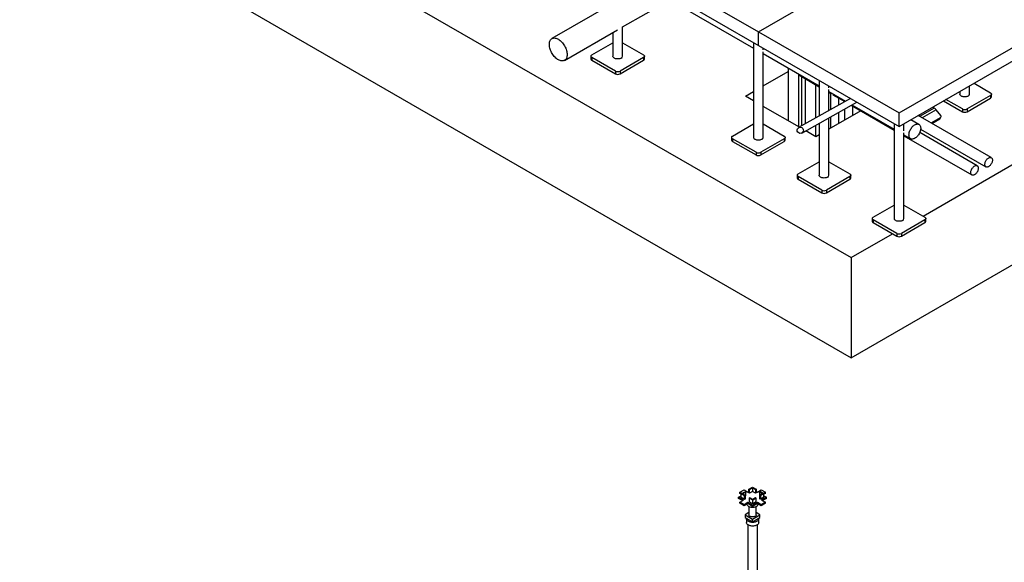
# Model space of a CAD drawing. Header units: millimetres. Extents: x 5 to 589, y 5 to 450.
# Tile 83 of 91: x 433 to 514, y 186 to 230. Entities that reach past the tile are written whole.
import ezdxf

# ---------------------------------------------------------------- set-up
doc = ezdxf.new("R2010")
doc.units = ezdxf.units.MM
doc.layers.add('TRAIT-FORT', color=4, linetype='Continuous', lineweight=25)

msp = doc.modelspace()

# ---------------------------------------------------------------- linework, layer by layer
at = {"layer": 'TRAIT-FORT', "color": 4, "linetype": 'Continuous', "lineweight": 25}
for p, q in [((417.85661, 259.09451), (501.10395, 211.03684)), ((417.85661, 250.9291), (501.10395, 202.87143)), ((482.08662, 236.07411), (493.55321, 229.45459)), ((493.55321, 229.45459), (505.01981, 236.07411)), ((482.08662, 234.97068), (493.55321, 228.35115)), ((482.47851, 234.29301), (493.16132, 228.12596)), ((501.10395, 202.87143), (553.89073, 233.34459)), ((482.47851, 229.85526), (486.32213, 232.07414)), ((481.69473, 231.77455), (476.72319, 228.90455)), ((477.75014, 227.12563), (482.08, 229.62521)), ((482.47851, 227.46518), (482.47851, 229.85529)), ((481.69473, 229.4028), (481.69473, 227.46518)), ((493.55321, 228.35115), (493.55321, 229.45459)), ((493.55321, 229.45459), (505.01981, 222.83506)), ((505.01981, 222.83506), (516.48641, 229.45459)), ((479.98441, 227.5755), (481.69473, 228.56285)), ((482.47851, 228.56285), (484.18883, 227.5755)), ((493.16132, 228.57739), (493.16132, 220.84565)), ((493.55321, 228.35115), (505.01981, 221.73163)), ((493.94511, 227.98593), (493.94511, 228.12492)), ((505.01981, 221.73163), (516.48641, 228.35115)), ((479.90525, 227.46518), (479.90525, 227.24449)), ((481.89551, 226.2516), (479.98441, 227.35485)), ((479.98441, 227.35485), (479.98441, 227.13417)), ((479.98441, 227.13417), (481.89551, 226.03091)), ((484.18883, 227.35485), (482.27773, 226.2516)), ((482.27773, 226.03091), (484.18883, 227.13417)), ((484.18883, 227.35485), (484.18883, 227.13417)), ((484.26799, 227.24449), (484.26799, 227.46518)), ((493.94511, 220.84565), (493.94511, 227.82933)), ((493.94511, 227.67349), (498.5124, 225.03685)), ((495.97131, 226.50379), (495.97131, 222.20781)), ((481.89551, 226.2516), (481.89551, 226.03091)), ((482.27773, 226.2516), (482.27773, 226.03091)), ((493.94511, 225.03978), (495.97131, 226.20948)), ((496.83618, 221.70854), (496.83618, 226.00451)), ((496.83618, 225.9335), (498.5124, 224.96583)), ((497.08084, 221.78618), (497.08084, 225.79225)), ((497.36264, 225.62958), (497.36264, 221.94537)), ((498.2275, 222.43393), (498.2275, 225.1303)), ((498.5124, 225.48827), (498.5124, 222.59488)), ((499.29618, 224.89682), (499.29618, 225.03581)), ((499.29618, 223.03764), (499.29618, 224.74022)), ((510.76278, 224.37607), (510.76278, 225.04697)), ((511.13241, 225.26035), (512.4731, 224.48639)), ((492.50539, 224.20865), (493.16132, 224.58731)), ((493.16132, 223.82999), (492.50539, 224.20865)), ((501.04559, 224.0259), (496.83387, 221.64666)), ((499.29618, 224.58438), (500.65036, 223.80263)), ((499.29618, 224.51336), (499.47141, 224.41221)), ((499.43741, 224.43184), (499.43741, 223.11742)), ((499.62756, 224.32207), (500.58819, 223.76751)), ((500.11309, 223.49912), (500.11309, 224.04178)), ((510.17978, 223.16249), (508.83909, 223.93645)), ((509.979, 224.5945), (509.979, 224.37607)), ((512.4731, 224.26574), (510.562, 223.16249)), ((510.562, 222.9418), (512.4731, 224.04505)), ((512.4731, 224.26574), (512.4731, 224.04505)), ((512.55226, 224.15538), (512.55226, 224.37607)), ((496.88921, 221.67792), (493.94511, 223.37752)), ((497.09198, 221.20268), (501.56195, 223.72781)), ((500.5649, 223.78095), (500.5649, 223.75435)), ((500.5649, 223.16457), (500.5649, 222.24178)), ((501.10455, 223.46942), (504.62792, 221.43542)), ((501.16672, 223.50454), (504.62792, 221.50643)), ((501.24058, 222.63184), (501.24058, 223.39089)), ((507.88646, 223.22873), (506.7398, 222.56678)), ((507.88646, 223.22873), (507.7498, 223.30762)), ((508.64795, 223.82611), (510.17978, 222.9418)), ((510.17978, 223.16249), (510.17978, 222.9418)), ((510.562, 223.16249), (510.562, 222.9418)), ((501.89801, 223.01136), (499.29618, 221.50936)), ((499.29618, 217.75654), (499.29618, 222.44786)), ((499.43741, 222.52764), (499.43741, 221.59089)), ((500.11309, 221.98095), (500.11309, 222.90933)), ((505.01981, 221.73163), (505.01981, 222.83506)), ((512.53555, 219.19298), (506.57891, 222.63168)), ((506.60314, 222.64567), (506.7398, 222.56678)), ((506.7398, 222.56678), (506.7398, 222.5388)), ((508.03935, 223.09316), (506.90943, 222.44087)), ((507.63669, 222.02103), (508.40483, 222.46447)), ((507.69267, 221.98871), (508.32839, 222.3557)), ((508.41763, 222.62258), (508.03935, 223.09316)), ((508.32839, 222.3557), (508.40483, 222.46447)), ((508.3562, 222.38094), (508.43264, 222.48971)), ((491.451, 220.95598), (493.16132, 221.94332)), ((493.94511, 221.94332), (495.65542, 220.95598)), ((498.2275, 220.90534), (498.2275, 221.84415)), ((498.5124, 222.00509), (498.5124, 217.75654)), ((504.62792, 221.95786), (504.62792, 214.22613)), ((505.4117, 221.3664), (505.4117, 221.95786)), ((506.63974, 221.9054), (505.98028, 222.28609)), ((506.77539, 221.51962), (512.10315, 218.44396)), ((491.37184, 220.84565), (491.37184, 220.62497)), ((493.3621, 219.63207), (491.451, 220.73533)), ((491.451, 220.73533), (491.451, 220.51464)), ((495.65542, 220.73533), (493.74432, 219.63207)), ((495.65542, 220.73533), (495.65542, 220.51464)), ((495.73458, 220.62497), (495.73458, 220.84565)), ((498.23869, 220.89889), (497.40557, 221.37983)), ((498.5124, 221.0569), (498.23869, 220.89889)), ((505.4117, 214.22613), (505.4117, 221.2098)), ((505.4117, 221.05396), (505.96411, 220.73506)), ((505.4117, 220.98295), (510.95649, 217.78201)), ((511.38889, 218.53103), (506.69754, 221.23928)), ((491.451, 220.51464), (493.3621, 219.41139)), ((493.74432, 219.41139), (495.65542, 220.51464)), ((493.3621, 219.63207), (493.3621, 219.41139)), ((493.74432, 219.63207), (493.74432, 219.41139)), ((506.97084, 214.42373), (515.95298, 219.609)), ((496.80208, 217.86687), (498.5124, 218.85421)), ((499.29618, 218.85421), (501.0065, 217.86687)), ((496.72292, 217.75654), (496.72292, 217.53585)), ((498.71318, 216.54296), (496.80208, 217.64622)), ((496.80208, 217.64622), (496.80208, 217.42553)), ((501.0065, 217.64622), (499.0954, 216.54296)), ((501.0065, 217.64622), (501.0065, 217.42553)), ((501.08566, 217.53585), (501.08566, 217.75654)), ((496.80208, 217.42553), (498.71318, 216.32227)), ((499.0954, 216.32227), (501.0065, 217.42553)), ((498.71318, 216.54296), (498.71318, 216.32227)), ((499.0954, 216.54296), (499.0954, 216.32227)), ((502.9176, 214.33645), (504.62792, 215.3238)), ((505.4117, 215.3238), (507.12202, 214.33645)), ((502.83844, 214.22613), (502.83844, 214.00544)), ((504.8287, 213.01255), (502.9176, 214.1158)), ((502.9176, 214.1158), (502.9176, 213.89512)), ((502.9176, 213.89512), (504.8287, 212.79186)), ((507.12202, 214.1158), (505.21092, 213.01255)), ((505.21092, 212.79186), (507.12202, 213.89512)), ((507.12202, 214.1158), (507.12202, 213.89512)), ((507.20118, 214.00544), (507.20118, 214.22613)), ((501.10395, 211.03684), (504.48638, 212.98948)), ((504.8287, 213.01255), (504.8287, 212.79186)), ((505.21092, 213.01255), (505.21092, 212.79186)), ((501.10395, 211.03684), (501.10395, 202.87143)), ((492.02887, 191.89907), (492.3786, 192.10096)), ((492.19364, 191.80395), (492.02887, 191.89907)), ((492.02887, 191.81079), (492.02887, 191.89907)), ((492.1459, 191.77639), (492.44212, 191.94739)), ((492.26057, 191.77639), (492.49946, 191.9143)), ((492.3786, 192.10096), (492.68437, 191.92444)), ((492.44212, 191.94739), (492.49946, 191.9143)), ((492.49946, 191.9143), (492.49946, 191.6274)), ((492.68437, 191.92444), (492.77993, 191.97961)), ((492.77993, 192.15617), (493.06423, 192.32029)), ((492.77993, 192.15617), (492.83726, 192.12308)), ((492.77993, 191.86928), (492.77993, 192.15617)), ((492.83726, 191.83618), (492.77993, 191.86928)), ((492.83726, 192.12308), (493.06423, 192.2541)), ((492.83726, 191.83618), (492.83726, 192.12308)), ((493.06423, 191.96721), (492.83726, 191.83618)), ((493.06423, 192.32029), (493.36045, 192.14929)), ((493.06423, 192.2541), (493.30311, 192.11619)), ((493.06423, 192.2541), (493.06423, 191.96721)), ((493.30311, 191.8293), (493.06423, 191.96721)), ((493.36045, 192.14929), (493.30311, 192.11619)), ((493.30311, 192.11619), (493.30311, 191.8293)), ((493.36045, 191.8624), (493.30311, 191.8293)), ((493.36045, 192.14929), (493.36045, 191.8624)), ((493.36045, 191.98649), (493.46793, 191.92444)), ((493.46793, 191.92444), (493.7737, 192.10096)), ((493.7221, 191.95428), (493.66477, 191.92118)), ((493.66477, 191.92118), (493.89173, 191.79016)), ((493.66477, 191.65913), (493.66477, 191.92118)), ((493.7221, 191.95428), (494.0064, 191.79016)), ((493.7737, 192.10096), (494.12343, 191.89907)), ((494.12343, 191.89907), (493.97058, 191.81083)), ((494.12343, 191.81079), (494.12343, 191.89907)), ((491.94287, 191.49638), (492.1459, 191.61359)), ((492.33464, 191.27021), (491.94287, 191.49638)), ((491.94287, 191.40811), (491.94287, 191.49638)), ((492.25819, 191.22608), (491.94287, 191.40811)), ((492.1459, 191.74323), (492.02887, 191.81079)), ((492.02887, 191.09369), (492.33464, 191.27021)), ((492.3786, 190.8918), (492.02887, 191.09369)), ((492.02887, 191.00542), (492.02887, 191.09369)), ((492.1459, 191.4895), (492.1459, 191.77639)), ((492.4302, 191.61227), (492.1459, 191.77639)), ((492.4302, 191.32538), (492.1459, 191.4895)), ((492.48753, 191.64537), (492.26057, 191.77639)), ((492.68437, 191.06832), (492.3786, 190.8918)), ((492.4302, 191.61227), (492.48753, 191.64537)), ((492.4302, 191.32538), (492.4302, 191.61227)), ((492.48753, 191.35847), (492.4302, 191.32538)), ((492.48753, 191.35847), (492.48753, 191.64537)), ((492.49946, 191.6274), (492.48753, 191.62052)), ((493.07615, 190.84215), (492.68437, 191.06832)), ((492.68437, 190.98004), (492.68437, 191.06832)), ((492.79185, 191.41726), (492.84919, 191.45036)), ((492.79185, 191.41726), (492.79185, 191.13037)), ((493.08807, 191.24625), (492.79185, 191.41726)), ((493.08807, 190.95936), (492.79185, 191.13037)), ((493.08807, 191.31245), (492.84919, 191.45036)), ((493.46793, 191.06832), (493.07615, 190.84215)), ((493.31504, 191.44347), (493.08807, 191.31245)), ((493.37237, 191.41037), (493.08807, 191.24625)), ((493.08807, 190.95936), (493.08807, 191.24625)), ((493.37237, 191.12348), (493.08807, 190.95936)), ((493.37237, 191.41037), (493.31504, 191.44347)), ((493.37237, 191.12348), (493.37237, 191.41037)), ((493.7737, 190.8918), (493.46793, 191.06832)), ((493.46793, 190.98004), (493.46793, 191.06832)), ((493.89173, 191.79016), (493.65284, 191.65225)), ((493.71018, 191.61915), (493.65284, 191.65225)), ((493.65284, 191.65225), (493.65284, 191.36536)), ((493.71018, 191.33226), (493.65284, 191.36536)), ((494.0064, 191.79016), (493.71018, 191.61915)), ((493.71018, 191.61915), (493.71018, 191.33226)), ((494.0064, 191.50327), (493.71018, 191.33226)), ((494.12343, 191.09369), (493.7737, 190.8918)), ((494.20943, 191.49638), (493.81766, 191.27021)), ((493.81766, 191.27021), (494.12343, 191.09369)), ((494.20943, 191.40811), (493.89411, 191.22608)), ((494.12343, 191.81079), (494.0064, 191.74323)), ((494.0064, 191.50327), (494.0064, 191.79016)), ((494.0064, 191.61359), (494.20943, 191.49638)), ((494.12343, 191.00542), (494.12343, 191.09369)), ((494.20943, 191.40811), (494.20943, 191.49638)), ((492.3786, 190.80352), (492.02887, 191.00542)), ((492.68437, 190.98004), (492.3786, 190.80352)), ((492.3786, 190.80352), (492.3786, 190.8918)), ((492.77885, 190.23977), (492.47415, 190.06387)), ((493.07615, 190.75388), (492.68437, 190.98004)), ((492.77885, 190.74243), (492.77885, 190.06387)), ((492.77885, 190.74243), (492.77885, 190.06387)), ((493.46793, 190.98004), (493.07615, 190.75388)), ((493.07615, 190.75388), (493.07615, 190.84215)), ((493.37345, 190.06387), (493.37345, 190.74243)), ((493.37345, 190.06387), (493.37345, 190.74243)), ((493.67815, 190.06387), (493.37345, 190.23977)), ((493.7737, 190.80352), (493.46793, 190.98004)), ((494.12343, 191.00542), (493.7737, 190.80352)), ((493.7737, 190.80352), (493.7737, 190.8918)), ((492.47415, 190.06387), (493.07615, 189.71634)), ((492.47415, 190.06387), (492.47415, 189.84318)), ((492.47415, 189.84318), (493.07615, 189.49566)), ((492.57615, 189.73284), (492.57615, 189.43491)), ((492.57615, 189.73284), (492.57615, 189.43491)), ((493.07615, 189.71634), (493.67815, 190.06387)), ((493.07615, 189.49566), (493.67815, 189.84318)), ((493.07615, 189.49566), (493.07615, 189.71634)), ((493.57615, 189.43491), (493.57615, 189.73284)), ((493.57615, 189.43491), (493.57615, 189.73284)), ((493.67815, 189.84318), (493.67815, 190.06387)), ((492.68426, 189.25565), (492.68426, 178.68546)), ((493.46804, 178.80367), (493.46804, 189.25565))]:
    msp.add_line(p, q, dxfattribs=at)
at = {"layer": 'TRAIT-FORT', "color": 4, "linetype": 'Continuous', "lineweight": 25, "flags": 128}
for points in [[(477.96288, 227.59585), (477.95949, 227.51687), (477.94935, 227.44254), (477.93256, 227.37356), (477.90927, 227.31057), (477.8797, 227.25415), (477.84413, 227.20484), (477.80288, 227.1631), (477.75635, 227.12931), (477.70496, 227.10379), (477.6492, 227.08677), (477.5896, 227.07843), (477.52669, 227.07883), (477.46108, 227.08797), (477.39337, 227.10577), (477.3242, 227.13206), (477.25421, 227.1666), (477.18406, 227.20905), (477.1144, 227.25903), (477.04588, 227.31607), (476.97915, 227.37964), (476.91481, 227.44914), (476.85348, 227.52392), (476.79573, 227.60329), (476.7421, 227.68651), (476.69308, 227.77279), (476.64914, 227.86134), (476.61069, 227.95132), (476.57808, 228.04189), (476.55162, 228.13222), (476.53155, 228.22145), (476.51807, 228.30876), (476.5113, 228.39332), (476.5113, 228.47435), (476.51807, 228.5511), (476.53155, 228.62284), (476.55162, 228.6889), (476.57808, 228.74868), (476.61069, 228.8016), (476.64914, 228.84718), (476.69308, 228.88499), (476.7421, 228.91468), (476.79573, 228.93598), (476.85348, 228.94867), (476.91481, 228.95264), (476.97915, 228.94787), (477.04588, 228.93438), (477.1144, 228.91231), (477.18406, 228.88186), (477.25421, 228.84332), (477.3242, 228.79705), (477.39337, 228.74348), (477.46108, 228.6831), (477.52669, 228.61649), (477.5896, 228.54427), (477.6492, 228.4671), (477.70496, 228.38571), (477.75635, 228.30086), (477.80288, 228.21335), (477.84413, 228.12398), (477.8797, 228.0336), (477.90927, 227.94304), (477.93256, 227.85316), (477.94935, 227.76478), (477.95949, 227.67875), (477.96288, 227.59585)], [(479.98441, 227.35485), (479.9508, 227.3785), (479.92582, 227.40547), (479.91044, 227.43474), (479.90525, 227.46518), (479.91044, 227.49562), (479.92582, 227.52489), (479.9508, 227.55186), (479.98441, 227.5755)], [(482.36373, 227.30521), (482.31697, 227.28215), (482.26453, 227.2636), (482.20772, 227.25002), (482.14792, 227.24173), (482.08662, 227.23894), (482.02531, 227.24173), (481.96552, 227.25002), (481.9087, 227.2636), (481.85627, 227.28215), (481.80951, 227.30521), (481.76957, 227.3322), (481.73744, 227.36247), (481.71391, 227.39527), (481.69955, 227.42979), (481.69473, 227.46518)], [(484.18883, 227.5755), (484.22244, 227.55186), (484.24741, 227.52489), (484.26279, 227.49562), (484.26799, 227.46518), (484.26279, 227.43474), (484.24741, 227.40547), (484.22244, 227.3785), (484.18883, 227.35485)], [(510.648, 224.21609), (510.60124, 224.19304), (510.5488, 224.17449), (510.49199, 224.1609), (510.43219, 224.15262), (510.37089, 224.14983), (510.30958, 224.15262), (510.24979, 224.1609), (510.19297, 224.17449), (510.14054, 224.19304), (510.09378, 224.21609), (510.05384, 224.24309), (510.02171, 224.27336), (509.99818, 224.30616), (509.98382, 224.34068), (509.979, 224.37607)], [(512.4731, 224.48639), (512.50671, 224.46275), (512.53168, 224.43577), (512.54706, 224.4065), (512.55226, 224.37607), (512.54706, 224.34563), (512.53168, 224.31636), (512.50671, 224.28938), (512.4731, 224.26574)], [(508.32839, 222.3557), (508.34544, 222.36844), (508.3562, 222.38094)], [(505.82415, 221.04442), (505.8275, 221.11161), (505.83752, 221.18172), (505.85405, 221.25379), (505.87687, 221.32678), (505.90566, 221.39968), (505.94001, 221.47147), (505.97944, 221.54114), (506.02339, 221.6077), (506.07126, 221.67023), (506.12236, 221.72784), (506.17599, 221.77974), (506.23138, 221.82518), (506.28777, 221.86353), (506.34435, 221.89426), (506.40034, 221.91693), (506.45494, 221.93122), (506.5074, 221.93694), (506.55697, 221.934), (506.60297, 221.92244), (506.64473, 221.90243), (506.68169, 221.87424), (506.71331, 221.83828), (506.73916, 221.79505), (506.75887, 221.74515), (506.77217, 221.68929), (506.77886, 221.62824), (506.77886, 221.56288), (506.77217, 221.4941), (506.75887, 221.42289), (506.73916, 221.35023), (506.71331, 221.27715), (506.68169, 221.20468), (506.64473, 221.13383), (506.60297, 221.0656), (506.55697, 221.00094), (506.5074, 220.94076), (506.45494, 220.88591), (506.40034, 220.83716), (506.34435, 220.79518), (506.28777, 220.76058), (506.23138, 220.73384), (506.17599, 220.71532), (506.12236, 220.7053), (506.07126, 220.70391), (506.02339, 220.71117), (505.97944, 220.72699), (505.94001, 220.75113), (505.90566, 220.78325), (505.87687, 220.82292), (505.85405, 220.86957), (505.83752, 220.92254), (505.8275, 220.9811), (505.82415, 221.04442)], [(491.451, 220.73533), (491.41739, 220.75897), (491.39242, 220.78594), (491.37704, 220.81521), (491.37184, 220.84565), (491.37704, 220.87609), (491.39242, 220.90536), (491.41739, 220.93233), (491.451, 220.95598)], [(493.83032, 220.68568), (493.78356, 220.66262), (493.73113, 220.64408), (493.67431, 220.63049), (493.61452, 220.6222), (493.55321, 220.61942), (493.49191, 220.6222), (493.43211, 220.63049), (493.3753, 220.64408), (493.32287, 220.66262), (493.2761, 220.68568), (493.23617, 220.71268), (493.20404, 220.74294), (493.1805, 220.77574), (493.16615, 220.81026), (493.16132, 220.84565)], [(495.65542, 220.95598), (495.68903, 220.93233), (495.71401, 220.90536), (495.72939, 220.87609), (495.73458, 220.84565), (495.72939, 220.81521), (495.71401, 220.78594), (495.68903, 220.75897), (495.65542, 220.73533)], [(512.01358, 218.64195), (512.01699, 218.69655), (512.02716, 218.75387), (512.04386, 218.81264), (512.06671, 218.87153), (512.0952, 218.92924), (512.1287, 218.98448), (512.16646, 219.036), (512.20764, 219.08267), (512.25131, 219.12344), (512.2965, 219.15739), (512.3422, 219.18377), (512.38739, 219.202), (512.43106, 219.21165), (512.47224, 219.21252), (512.51, 219.20459), (512.5435, 219.18804), (512.572, 219.16323), (512.59485, 219.13072), (512.61154, 219.09123), (512.62171, 219.04565), (512.62513, 218.99499), (512.62171, 218.94039), (512.61154, 218.88307), (512.59485, 218.82431), (512.572, 218.76541), (512.5435, 218.7077), (512.51, 218.65247), (512.47224, 218.60094), (512.43106, 218.55427), (512.38739, 218.51351), (512.3422, 218.47955), (512.2965, 218.45317), (512.25131, 218.43495), (512.20764, 218.42529), (512.16646, 218.42442), (512.1287, 218.43235), (512.0952, 218.4489), (512.06671, 218.47372), (512.04386, 218.50623), (512.02716, 218.54572), (512.01699, 218.5913), (512.01358, 218.64195)], [(510.86692, 217.98), (510.87033, 218.0346), (510.8805, 218.09192), (510.8972, 218.15068), (510.92005, 218.20958), (510.94854, 218.26729), (510.98204, 218.32252), (511.0198, 218.37405), (511.06098, 218.42072), (511.10465, 218.46149), (511.14984, 218.49544), (511.19554, 218.52182), (511.24073, 218.54004), (511.2844, 218.5497), (511.32558, 218.55057), (511.36334, 218.54264), (511.39684, 218.52609), (511.42534, 218.50128), (511.44819, 218.46876), (511.46488, 218.42928), (511.47505, 218.3837), (511.47847, 218.33304), (511.47505, 218.27844), (511.46488, 218.22112), (511.44819, 218.16236), (511.42534, 218.10346), (511.39684, 218.04575), (511.36334, 217.99051), (511.32558, 217.93899), (511.2844, 217.89232), (511.24073, 217.85155), (511.19554, 217.8176), (511.14984, 217.79122), (511.10465, 217.77299), (511.06098, 217.76334), (511.0198, 217.76247), (510.98204, 217.7704), (510.94854, 217.78695), (510.92005, 217.81176), (510.8972, 217.84428), (510.8805, 217.88376), (510.87033, 217.92934), (510.86692, 217.98)], [(496.80208, 217.64622), (496.76847, 217.66986), (496.7435, 217.69683), (496.72812, 217.7261), (496.72292, 217.75654), (496.72812, 217.78698), (496.7435, 217.81625), (496.76847, 217.84322), (496.80208, 217.86687)], [(499.1814, 217.59657), (499.13464, 217.57351), (499.08221, 217.55496), (499.02539, 217.54138), (498.9656, 217.53309), (498.90429, 217.53031), (498.84299, 217.53309), (498.78319, 217.54138), (498.72638, 217.55496), (498.67394, 217.57351), (498.62718, 217.59657), (498.58724, 217.62356), (498.55511, 217.65383), (498.53158, 217.68663), (498.51722, 217.72115), (498.5124, 217.75654)], [(501.0065, 217.86687), (501.04011, 217.84322), (501.06509, 217.81625), (501.08047, 217.78698), (501.08566, 217.75654), (501.08047, 217.7261), (501.06509, 217.69683), (501.04011, 217.66986), (501.0065, 217.64622)], [(502.9176, 214.1158), (502.88399, 214.13945), (502.85901, 214.16642), (502.84363, 214.19569), (502.83844, 214.22613), (502.84363, 214.25657), (502.85901, 214.28583), (502.88399, 214.31281), (502.9176, 214.33645)], [(507.12202, 214.33645), (507.15563, 214.31281), (507.18061, 214.28583), (507.19599, 214.25657), (507.20118, 214.22613), (507.19599, 214.19569), (507.18061, 214.16642), (507.15563, 214.13945), (507.12202, 214.1158)], [(505.29692, 214.06616), (505.25016, 214.0431), (505.19773, 214.02455), (505.14091, 214.01097), (505.08112, 214.00268), (505.01981, 213.99989), (504.9585, 214.00268), (504.89871, 214.01097), (504.84189, 214.02455), (504.78946, 214.0431), (504.7427, 214.06616), (504.70276, 214.09315), (504.67063, 214.12342), (504.6471, 214.15622), (504.63274, 214.19074), (504.62792, 214.22613)], [(492.61673, 190.941), (492.61861, 190.92047), (492.62958, 190.88227), (492.65008, 190.8454), (492.67965, 190.81065), (492.71768, 190.77875), (492.76335, 190.75039), (492.81568, 190.72616), (492.87356, 190.7066), (492.93577, 190.69211), (493.00096, 190.683), (493.06776, 190.67947), (493.13473, 190.68159), (493.20046, 190.68932), (493.26354, 190.70249), (493.32262, 190.72082), (493.37646, 190.74392), (493.42389, 190.7713), (493.4639, 190.80238), (493.49566, 190.83649), (493.51847, 190.8729), (493.53186, 190.91084), (493.53557, 190.941)], [(493.57615, 189.43491), (493.57607, 189.42987), (493.56999, 189.38976), (493.5543, 189.35052), (493.5293, 189.31292), (493.49549, 189.2777), (493.4535, 189.24554), (493.40418, 189.21707), (493.34847, 189.19283), (493.28746, 189.17331), (493.22234, 189.15888), (493.15437, 189.14982), (493.08488, 189.14631), (493.01522, 189.14842), (492.94674, 189.1561), (492.88078, 189.16921), (492.81863, 189.18749), (492.76149, 189.21059), (492.71047, 189.23806), (492.66657, 189.26935), (492.63065, 189.30387), (492.60339, 189.34094), (492.58534, 189.37983), (492.57684, 189.4198), (492.57615, 189.43491)], [(493.57615, 189.43491), (493.57607, 189.42987), (493.56999, 189.38976), (493.5543, 189.35052), (493.5293, 189.31292), (493.49549, 189.2777), (493.4535, 189.24554), (493.40418, 189.21707), (493.34847, 189.19283), (493.28746, 189.17331), (493.22234, 189.15888), (493.15437, 189.14982), (493.08488, 189.14631), (493.01522, 189.14842), (492.94674, 189.1561), (492.88078, 189.16921), (492.81863, 189.18749), (492.76149, 189.21059), (492.71047, 189.23806), (492.66657, 189.26935), (492.63065, 189.30387), (492.60339, 189.34094), (492.58534, 189.37983), (492.57684, 189.4198), (492.57615, 189.43491)], [(493.56933, 189.78036), (493.57242, 189.76801), (493.57607, 189.7278), (493.56999, 189.68768), (493.5543, 189.64845), (493.5293, 189.61085), (493.49549, 189.57563), (493.4535, 189.54347), (493.40418, 189.51499), (493.34847, 189.49076), (493.28746, 189.47124), (493.22234, 189.45681), (493.15437, 189.44775), (493.08488, 189.44424), (493.01522, 189.44634), (492.94674, 189.45403), (492.88078, 189.46714), (492.81863, 189.48542), (492.76149, 189.50852), (492.71047, 189.53598), (492.66657, 189.56728), (492.63065, 189.6018), (492.60339, 189.63886), (492.58534, 189.67776), (492.57684, 189.71773), (492.57805, 189.75799), (492.58297, 189.78036)], [(493.56933, 189.78036), (493.57242, 189.76801), (493.57607, 189.7278), (493.56999, 189.68768), (493.5543, 189.64845), (493.5293, 189.61085), (493.49549, 189.57563), (493.4535, 189.54347), (493.40418, 189.51499), (493.34847, 189.49076), (493.28746, 189.47124), (493.22234, 189.45681), (493.15437, 189.44775), (493.08488, 189.44424), (493.01522, 189.44634), (492.94674, 189.45403), (492.88078, 189.46714), (492.81863, 189.48542), (492.76149, 189.50852), (492.71047, 189.53598), (492.66657, 189.56728), (492.63065, 189.6018), (492.60339, 189.63886), (492.58534, 189.67776), (492.57684, 189.71773), (492.57805, 189.75799), (492.58297, 189.78036)], [(493.37345, 190.06387), (493.36979, 190.03702), (493.35676, 190.00718), (493.33472, 189.97917), (493.30437, 189.95388), (493.26668, 189.93212), (493.22287, 189.9146), (493.17434, 189.90187), (493.12266, 189.89435), (493.06948, 189.89228), (493.01652, 189.89573), (492.96547, 189.90458), (492.91798, 189.91855), (492.87557, 189.93719), (492.83961, 189.9599), (492.81126, 189.98595), (492.79141, 190.01451), (492.78072, 190.04465), (492.77885, 190.06387)], [(493.37345, 190.06387), (493.36979, 190.03702), (493.35676, 190.00718), (493.33472, 189.97917), (493.30437, 189.95388), (493.26668, 189.93212), (493.22287, 189.9146), (493.17434, 189.90187), (493.12266, 189.89435), (493.06948, 189.89228), (493.01652, 189.89573), (492.96547, 189.90458), (492.91798, 189.91855), (492.87557, 189.93719), (492.83961, 189.9599), (492.81126, 189.98595), (492.79141, 190.01451), (492.78072, 190.04465), (492.77885, 190.06387)], [(493.23694, 189.58848), (493.24546, 189.59176), (493.28637, 189.61148)], [(493.28637, 189.61148), (493.32053, 189.6351), (493.32621, 189.64001)]]:
    msp.add_lwpolyline(points, dxfattribs=at)
at = {"layer": 'TRAIT-FORT', "color": 4, "linetype": 'Continuous', "lineweight": 25}
for centre, radius, start, end in [((480.04051, 227.25798), 0.13593, 185.6947993, 245.6253417), ((482.27959, 227.48674), 0.20009, 294.8673153, 353.8125438), ((484.13273, 227.25798), 0.13593, 294.3746583, 354.3052007), ((482.08662, 226.62044), 0.41541, 242.6096722, 297.3903278), ((482.08662, 226.39975), 0.41541, 242.6096722, 297.3903278), ((510.56386, 224.39763), 0.20009, 294.8673153, 353.8125438), ((512.417, 224.16887), 0.13593, 294.3746583, 354.3052007), ((507.59566, 222.74678), 0.56288, 37.9787348, 58.8941007), ((510.37089, 223.53133), 0.41541, 242.6096722, 297.3903278), ((506.47023, 222.11283), 0.52795, 42.5614288, 59.2965286), ((508.34636, 222.54877), 0.1026, 304.7420491, 45.9996415), ((510.37089, 223.31064), 0.41541, 242.6096722, 297.3903278), ((493.74618, 220.86722), 0.20009, 294.8673153, 353.8125438), ((491.5071, 220.63845), 0.13593, 185.6947993, 245.6253417), ((495.59932, 220.63845), 0.13593, 294.3746583, 354.3052007), ((493.55321, 220.00091), 0.41541, 242.6096722, 297.3903278), ((493.55321, 219.78023), 0.41541, 242.6096722, 297.3903278), ((496.85818, 217.54934), 0.13593, 185.6947993, 245.6253417), ((499.09726, 217.77811), 0.20009, 294.8673153, 353.8125438), ((500.9504, 217.54934), 0.13593, 294.3746583, 354.3052007), ((498.90429, 216.9118), 0.41541, 242.6096722, 297.3903278), ((498.90429, 216.69112), 0.41541, 242.6096722, 297.3903278), ((502.9737, 214.01893), 0.13593, 185.6947993, 245.6253417), ((505.21278, 214.24769), 0.20009, 294.8673153, 353.8125438), ((507.06592, 214.01893), 0.13593, 294.3746583, 354.3052007), ((505.01981, 213.38139), 0.41541, 242.6096722, 297.3903278), ((505.01981, 213.1607), 0.41541, 242.6096722, 297.3903278), ((493.0108, 189.85689), 0.28488, 229.5794457, 250.4259309)]:
    msp.add_arc(centre, radius, start, end, dxfattribs=at)
msp.add_ellipse((496.96293, 221.42467), major_axis=(0.22255, -0.12989), ratio=0.98578319, dxfattribs=at)

doc.saveas('drawing.dxf')
